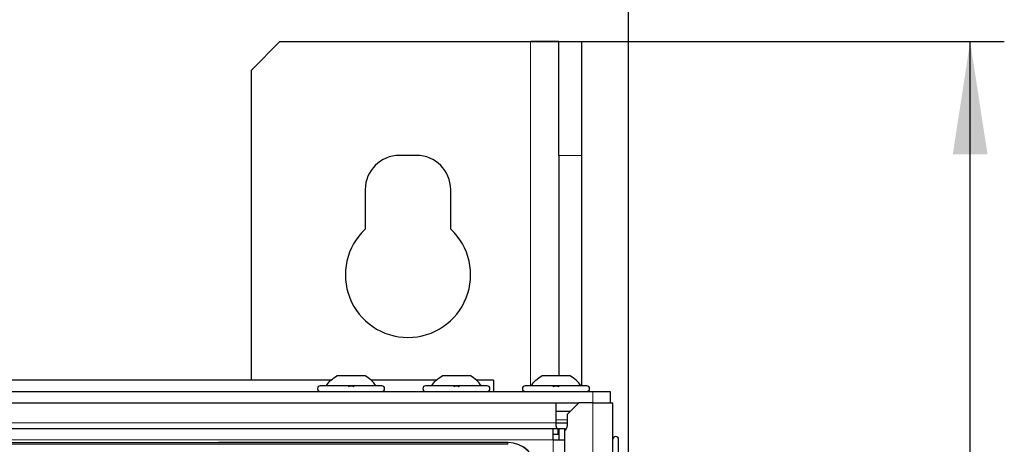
# Paper-space layout 'Blatt3' of a CAD drawing. Header units: millimetres. Extents: x 5 to 418, y 2 to 292.
# Tile 61 of 97: x 126 to 154, y 249 to 262. Entities that reach past the tile are written whole.
import ezdxf

# ---------------------------------------------------------------- set-up
doc = ezdxf.new("R2010")
doc.units = ezdxf.units.MM
doc.layers.add('SLD-0', color=7, linetype='Continuous')
doc.styles.add('SLDTEXTSTYLE0', font='TXT', dxfattribs={"width": 0.605})
doc.dimstyles.new('SLDDIMSTYLE1', dxfattribs={"dimtxt": 3.5, "dimasz": 3.302, "dimexe": 0, "dimexo": 0.0625, "dimgap": 0.875, "dimtad": 1, "dimlfac": 6, "dimrnd": 1e-09, "dimzin": 12, "dimdsep": 46, "dimtxsty": 'SLDTEXTSTYLE0', "dimsah": 1, "dimcen": 0.09, "dimadec": 0, "dimazin": 3, "dimtfac": 1, "dimtofl": 0, "dimtmove": 0, "dimatfit": 3, "dimfxl": 1, "dimfrac": 2, "dimtolj": 1, "dimtzin": 12, "dimarcsym": 0})
doc.dimstyles.new('SLDDIMSTYLE2', dxfattribs={"dimtxt": 3.5, "dimasz": 3.302, "dimexe": 0, "dimexo": 0.0625, "dimgap": 0.875, "dimtad": 1, "dimdec": 0, "dimlfac": 6, "dimrnd": 1e-09, "dimzin": 12, "dimdsep": 46, "dimtxsty": 'SLDTEXTSTYLE0', "dimsah": 1, "dimcen": 0.09, "dimadec": 0, "dimazin": 3, "dimtfac": 1, "dimtofl": 0, "dimtmove": 0, "dimatfit": 3, "dimfxl": 1, "dimfrac": 2, "dimtolj": 1, "dimtzin": 12, "dimarcsym": 0})

# ---------------------------------------------------------------- blocks, each defined once
blk = doc.blocks.new('_D_11')
at = {"layer": 'SLD-0'}
for p, q in [((59.721, 248.802), (59.721, 271.94)), ((143.471, 248.802), (143.471, 271.94)), ((59.721, 270.94), (143.471, 270.94))]:
    blk.add_line(p, q, dxfattribs=at)
for points in [[(59.721, 270.94), (63.023, 270.432), (63.023, 271.448)], [(143.471, 270.94), (140.169, 271.448), (140.169, 270.432)]]:
    blk.add_solid(points, dxfattribs=at)
at = {"layer": 'SLD-0', "insert": (95.581, 275.451), "char_height": 3.5, "attachment_point": 1, "style": 'SLDTEXTSTYLE0'}
blk.add_mtext('502,5', dxfattribs=at)
blk = doc.blocks.new('_D_13')
at = {"layer": 'SLD-0', "color": 7}
for p, q in [((140.596, 260.94), (154.472, 260.94)), ((153.472, 89.543), (153.472, 260.94)), ((131.918, 89.543), (154.472, 89.543))]:
    blk.add_line(p, q, dxfattribs=at)
for points in [[(153.472, 260.94), (152.964, 257.638), (153.98, 257.638)], [(153.472, 89.543), (153.98, 92.845), (152.964, 92.845)]]:
    blk.add_solid(points, dxfattribs=at)
at = {"layer": 'SLD-0', "color": 7, "insert": (148.96, 169.894), "char_height": 3.5, "attachment_point": 1, "rotation": 90, "style": 'SLDTEXTSTYLE0'}
blk.add_mtext('1028', dxfattribs=at)

psp = doc.layouts.new('Blatt3')

# ---------------------------------------------------------------- linework, layer by layer
at = {"color": 7, "linetype": 'Continuous', "lineweight": 25}
for p, q in [((133.2628, 260.9397), (132.4295, 260.1063)), ((133.2628, 260.9397), (140.5962, 260.9397)), ((141.4295, 260.9397), (140.5962, 260.9397)), ((141.4295, 260.9397), (142.0962, 260.9397)), ((141.4295, 257.6063), (141.4295, 260.9397)), ((142.0962, 260.9397), (142.0962, 257.6063)), ((132.4295, 251.023), (132.4295, 260.1063)), ((137.2628, 257.6063), (136.7628, 257.6063)), ((141.4295, 257.6063), (141.4295, 251.148)), ((142.0962, 257.6063), (142.0962, 250.8563)), ((135.7628, 256.6063), (135.7628, 255.4475)), ((138.2628, 255.4475), (138.2628, 256.6063)), ((135.7587, 251.148), (134.9337, 251.148)), ((138.842, 251.148), (138.017, 251.148)), ((141.7587, 251.148), (140.9337, 251.148)), ((134.7599, 251.023), (125.1824, 251.023)), ((136.2462, 250.8563), (134.4462, 250.8563)), ((137.8433, 251.023), (135.9324, 251.023)), ((139.3295, 250.8563), (137.5295, 250.8563)), ((139.5128, 251.023), (139.0157, 251.023)), ((139.5128, 251.023), (139.5128, 250.6897)), ((142.2462, 250.8563), (140.4462, 250.8563)), ((60.7628, 250.6897), (142.4295, 250.6897)), ((142.4295, 250.6897), (142.9295, 250.6897)), ((142.9295, 250.6897), (142.9295, 250.3563)), ((61.1795, 250.3563), (142.0128, 250.3563)), ((141.3462, 250.3563), (141.3462, 249.773)), ((142.0128, 250.3563), (141.6795, 250.023)), ((142.4295, 250.3563), (142.0128, 250.3563)), ((142.4295, 250.3563), (143.0128, 250.3563)), ((143.0128, 219.1063), (143.0128, 250.3563)), ((141.7628, 250.1063), (141.3462, 250.1063)), ((141.6795, 249.6897), (141.6795, 250.023)), ((141.3462, 249.773), (141.3462, 249.6897)), ((141.3462, 249.773), (141.6795, 249.773)), ((61.9295, 249.6063), (141.2628, 249.6063)), ((141.2628, 249.273), (141.2628, 249.6063)), ((141.2628, 249.6063), (141.4128, 249.6063)), ((141.2628, 249.4397), (141.4128, 249.4397)), ((141.4128, 249.4397), (141.4128, 249.6063)), ((141.4128, 249.5563), (141.4295, 249.5453)), ((141.4295, 249.6063), (141.4295, 249.273)), ((141.4295, 249.6063), (141.5962, 249.6063)), ((141.5962, 249.6063), (141.5962, 249.273)), ((121.5878, 249.198), (139.9378, 249.198)), ((139.9378, 249.198), (131.4677, 249.198)), ((141.2628, 249.273), (141.5962, 249.273)), ((141.5962, 249.273), (141.5962, 229.1063)), ((143.1795, 247.4897), (143.1795, 249.2897))]:
    psp.add_line(p, q, dxfattribs=at)
at = {"color": 7, "linetype": 'Continuous', "lineweight": 18}
for p, q in [((140.5962, 260.9397), (140.5962, 250.8563)), ((142.0962, 257.6063), (141.4295, 257.6063)), ((142.4295, 250.3563), (142.4295, 250.6897)), ((142.4295, 219.1063), (142.4295, 250.3563)), ((141.3462, 249.773), (61.8462, 249.773)), ((141.3462, 249.8563), (141.6795, 249.8563)), ((61.9295, 249.273), (141.2628, 249.273)), ((139.9378, 249.1927), (121.5878, 249.1927)), ((139.9378, 249.1428), (121.5878, 249.1428)), ((139.9378, 249.198), (139.9378, 249.1927)), ((139.9378, 249.1428), (139.9378, 249.1927)), ((141.2628, 229.1063), (141.2628, 249.273))]:
    psp.add_line(p, q, dxfattribs=at)
at = {"color": 7, "linetype": 'Continuous', "lineweight": 25, "flags": 128}
psp.add_lwpolyline([(141.3462, 249.6897), (141.3588, 249.6259), (141.3685, 249.6063)], dxfattribs=at)
at = {"color": 7, "linetype": 'Continuous', "lineweight": 25}
for centre, radius, start, end in [((136.7628, 256.6063), 1, 90, 180), ((137.2628, 256.6063), 1, 0, 90), ((137.0128, 254.1063), 1.8333, 132.98589, 47.01411), ((134.4462, 250.773), 0.0833, 90, 270), ((136.2462, 250.773), 0.0833, 270, 90), ((137.5295, 250.773), 0.0833, 90, 270), ((139.3295, 250.773), 0.0833, 270, 90), ((140.4462, 250.773), 0.0833, 90, 270), ((142.2462, 250.773), 0.0833, 270, 90), ((141.5128, 249.6897), 0.1667, 300, 360), ((143.0962, 249.2897), 0.0833, 0, 180), ((139.9378, 248.3647), 0.8333, 360, 90)]:
    psp.add_arc(centre, radius, start, end, dxfattribs=at)
at = {"color": 7, "linetype": 'Continuous', "lineweight": 18}
psp.add_arc((139.9378, 248.3647), 0.828, 0, 90, dxfattribs=at)
at = {"color": 7, "linetype": 'Continuous', "lineweight": 25}
for points in [[(134.6128, 250.8563), (134.6579, 250.9141), (134.7482, 251.0297), (134.8718, 251.1086), (134.9337, 251.148)], [(136.0795, 250.8563), (136.0344, 250.9141), (135.9441, 251.0297), (135.8205, 251.1086), (135.7587, 251.148)], [(137.6962, 250.8563), (137.7413, 250.9141), (137.8315, 251.0297), (137.9552, 251.1086), (138.017, 251.148)], [(139.1628, 250.8563), (139.1177, 250.9141), (139.0275, 251.0297), (138.9038, 251.1086), (138.842, 251.148)], [(140.6128, 250.8563), (140.6579, 250.9141), (140.7482, 251.0297), (140.8718, 251.1086), (140.9337, 251.148)], [(142.0795, 250.8563), (142.0344, 250.9141), (141.9441, 251.0297), (141.8205, 251.1086), (141.7587, 251.148)]]:
    psp.add_open_spline(points, degree=3, dxfattribs=at)
for points in [[(135.2732, 250.8278), (135.2757, 250.8317), (135.2807, 250.8395), (135.2973, 250.8487), (135.3196, 250.8548), (135.346, 250.8571), (135.3724, 250.8549), (135.3949, 250.8488), (135.4116, 250.8395), (135.4166, 250.8317), (135.4191, 250.8278)], [(138.3565, 250.8278), (138.359, 250.8317), (138.364, 250.8395), (138.3806, 250.8487), (138.403, 250.8548), (138.4293, 250.8571), (138.4557, 250.8549), (138.4782, 250.8488), (138.4949, 250.8395), (138.5, 250.8317), (138.5025, 250.8278)], [(141.2732, 250.8278), (141.2757, 250.8317), (141.2807, 250.8395), (141.2973, 250.8487), (141.3196, 250.8548), (141.346, 250.8571), (141.3724, 250.8549), (141.3949, 250.8488), (141.4116, 250.8395), (141.4166, 250.8317), (141.4191, 250.8278)]]:
    psp.add_open_spline(points, degree=3, knots=[0, 0, 0, 0, 0.1252217, 0.2494831, 0.3743256, 0.4990628, 0.6238964, 0.749388, 0.8744406, 1, 1, 1, 1], dxfattribs=at)

# ---------------------------------------------------------------- dimensions: what is measured, and where the dimension line sits
at = {"layer": 'SLD-0'}
dim = psp.add_linear_dim(base=(143.4712, 270.9397), p1=(59.7212, 248.8022), p2=(143.4712, 248.8022), dimstyle='SLDDIMSTYLE1', dxfattribs=at)
dim.commit()
dim.dimension.update_dxf_attribs({"geometry": '_D_11', "text_midpoint": (101.5962, 270.9397), "dimtype": 160})
at = {"layer": 'SLD-0', "color": 7}
dim = psp.add_linear_dim(base=(153.4718, 260.9397), p1=(131.918, 89.5425), p2=(140.5962, 260.9397), angle=90, dimstyle='SLDDIMSTYLE2', dxfattribs=at)
dim.commit()
dim.dimension.update_dxf_attribs({"geometry": '_D_13', "text_midpoint": (153.4718, 175.2411), "dimtype": 160})

doc.saveas('drawing.dxf')
